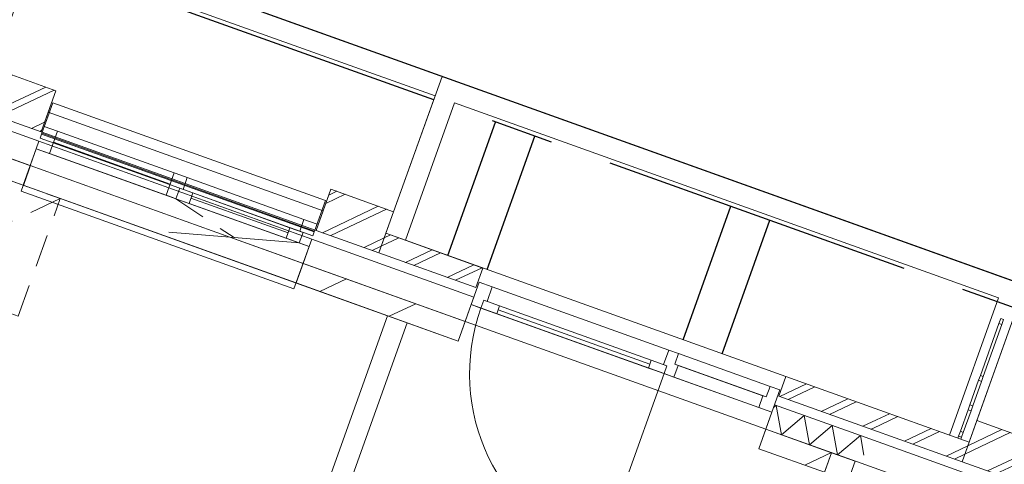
# Model space of a CAD drawing. Header units: metres. Extents: x 136314.7 to 136393.7, y 453293.7 to 453383.2.
# Tile 16 of 95: x 136344.5 to 136349.3, y 453324.2 to 453326.4. Entities that reach past the tile are written whole.
import ezdxf

# ---------------------------------------------------------------- set-up
doc = ezdxf.new("R2010")
doc.units = ezdxf.units.M
doc.set_wipeout_variables(frame=1)
for name, pattern in [('B0701', [234.1199934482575, 155.9999942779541, -78.11999917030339]), ('CENTER__G5', [2.4, 1.5, -0.3, 0.3, -0.3]), ('Wipeout_Contour', [1000, 0, -1000])]:
    doc.linetypes.add(name, pattern=pattern)
for name, color, linetype in [('-DR-nw-vh-band 12x25', 2, 'CENTER__G5'), ('-DR-nw-vh-kantverharding', 4, 'Continuous'), ('-DR-nw-vh-scheiding verhardingen', 1, 'Continuous'), ('kavelgrens', 211, 'Continuous'), ('SIT_Situatie plgr_2_23 Vloeren', 7, 'Continuous'), ('SIT_Situatie plgr_2_New_21 Buitenwanden', 7, 'Continuous'), ('SIT_Situatie plgr_2_New_21 Buitenwanden Afdek-arcering', 7, 'Continuous'), ('SIT_Situatie plgr_2_New_21 Buitenwanden Deuren', 7, 'Continuous'), ('SIT_Situatie plgr_2_New_21 Buitenwanden Doorsnede-arcering', 7, 'Continuous'), ('SIT_Situatie plgr_2_New_21 Buitenwanden Ramen', 7, 'Continuous'), ('SIT_Situatie plgr_2_New_22 C Binnenwanden', 7, 'Continuous'), ('SIT_Situatie plgr_2_New_22 C Binnenwanden Doorsnede-arcering', 7, 'Continuous'), ('SIT_Situatie plgr_2_New_22 NC Binnenwanden', 7, 'Continuous'), ('SIT_Situatie plgr_2_New_22 NC Binnenwanden Afdek-arcering', 7, 'Continuous'), ('SIT_Situatie plgr_2_New_22 NC Binnenwanden Doorsnede-arcering', 7, 'Continuous'), ('SIT_Situatie plgr_2_New_23 Vloeren', 7, 'Continuous'), ('SIT_Situatie plgr_2_New_31 Buitenwandopeningen', 7, 'Continuous'), ('SIT_Situatie plgr_2_New_31 Vensterbank', 7, 'Continuous'), ('SIT_Situatie plgr_2_New_43 Vloerafwerking', 7, 'Continuous'), ('SIT_Situatie plgr_2_New_73 Keuken', 7, 'Continuous'), ('SIT_Situatie plgr_2_New_90 Terrein perceel', 7, 'Continuous'), ('SIT_Situatie plgr_2_New_90 Terrein perceel Afdek-arcering', 7, 'Continuous')]:
    doc.layers.add(name, color=color, linetype=linetype)
pattern_1 = [(205.30822150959, (19050.70796805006, 24785.13211794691), (-64.12313819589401, 135.6031826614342), []), (205.30822150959, (19063.53259568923, 24758.01148141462), (-64.12313819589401, 135.6031826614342), [])]
pattern_2 = [(205.30822150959, (19050.70796805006, 24785.13211794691), (-106.8718969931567, 226.0053044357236), [])]

# ---------------------------------------------------------------- blocks, each defined once
blk = doc.blocks.new('*X103')
at = {"layer": 'SIT_Situatie plgr_2_New_21 Buitenwanden Doorsnede-arcering', "color": 7, "linetype": 'Continuous', "lineweight": 0}
for p, q in [((159878.2756633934, -123331.6433150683), (159865.4162550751, -123342.5520591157)), ((159878.2756633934, -123331.6433150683), (159903.8972914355, -123472.5151203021)), ((160013.0850394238, -123379.8902369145), (159903.8972914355, -123472.5151203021)), ((160013.0850394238, -123379.8902369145), (160038.7066674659, -123520.7620421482)), ((160147.8944154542, -123428.1371587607), (160038.7066674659, -123520.7620421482)), ((160147.8944154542, -123428.1371587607), (160173.5160434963, -123569.0089639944)), ((160282.7037914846, -123476.3840806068), (160173.5160434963, -123569.0089639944)), ((160282.7037914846, -123476.3840806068), (160299.8894526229, -123570.8735917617))]:
    blk.add_line(p, q, dxfattribs=at)
blk = doc.blocks.new('woonblok 1 jutfasehof')
at = {"layer": 'SIT_Situatie plgr_2_New_22 C Binnenwanden Doorsnede-arcering', "linetype": 'Continuous', "lineweight": 0}
h = blk.add_hatch(dxfattribs=at)
h.set_pattern_fill('130_KALKZANDSTEEN_0002', color=252, style=0, pattern_type=2)
h.set_pattern_definition(pattern_2)
h.paths.add_polyline_path([(-22124.45247017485, 28592.1599659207), (-25649.05575500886, 18743.87221197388), (-25536.07348632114, 18703.43699264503), (-22011.4702014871, 28551.72474659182)])
at = {"layer": 'SIT_Situatie plgr_2_New_21 Buitenwanden', "color": 252, "linetype": 'Continuous', "lineweight": 0}
for p, q in [((-24621.93766999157, 29617.68691958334), (-24634.74215611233, 29581.90920116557)), ((-23843.30153495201, 29339.02086637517), (-23856.10602107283, 29303.2431479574)), ((-23856.10602107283, 29303.2431479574), (-23885.0845949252, 29222.27252206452)), ((-22411.8160196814, 28786.34626086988), (-22440.79459353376, 28705.37563497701))]:
    blk.add_line(p, q, dxfattribs=at)
at = {"layer": 'SIT_Situatie plgr_2_New_21 Buitenwanden', "color": 252, "linetype": 'Continuous', "lineweight": 0, "flags": 128}
for points in [[(-25851.91922494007, 30329.78631929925), (-26153.20527477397, 30437.61357084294)], [(-24228.74061628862, 29748.86699617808), (-24530.02666612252, 29856.69424772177)], [(-21125.49431817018, 28638.24631070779), (-21426.78036800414, 28746.07356225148)]]:
    blk.add_lwpolyline(points, dxfattribs=at)
at = {"layer": 'SIT_Situatie plgr_2_New_21 Buitenwanden Deuren', "color": 252, "linetype": 'Continuous', "lineweight": 0}
for p, q in [((-23754.61079602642, 29387.99997241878), (-22907.24378086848, 29084.73582745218)), ((-23843.30153495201, 29339.02086637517), (-23856.10602107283, 29303.2431479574)), ((-23843.30153495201, 29339.02086637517), (-23856.10602107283, 29303.2431479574)), ((-23856.10602107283, 29303.2431479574), (-23885.0845949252, 29222.27252206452)), ((-23809.03007578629, 29286.3951399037), (-23856.10602107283, 29303.2431479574)), ((-23795.55166934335, 29324.05589613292), (-23809.03007578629, 29286.3951399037)), ((-23795.55166934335, 29324.05589613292), (-23809.03007578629, 29286.3951399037)), ((-22929.65141783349, 28971.67434946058), (-23809.03007578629, 29286.3951399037)), ((-23809.03007578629, 29286.3951399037), (-23733.70856332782, 29259.43832701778)), ((-23779.5458479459, 29318.32757339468), (-23795.55166934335, 29324.05589613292)), ((-23720.23015688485, 29297.09908324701), (-23795.55166934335, 29324.05589613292)), ((-23733.70856332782, 29259.43832701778), (-23720.23015688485, 29297.09908324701)), ((-23726.9693601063, 29278.2687051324), (-22998.2337270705, 29017.46154046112)), ((-22932.17883278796, 29015.06342842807), (-22907.24378086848, 29084.73582745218)), ((-22907.24378086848, 29084.73582745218), (-22860.16783558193, 29067.88781939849)), ((-22860.16783558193, 29067.88781939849), (-22878.36368427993, 29017.04579848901)), ((-22991.49452384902, 29036.29191857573), (-23004.97293029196, 28998.6311623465)), ((-23004.97293029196, 28998.6311623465), (-22929.65141783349, 28971.67434946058)), ((-22916.17301139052, 29009.33510568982), (-22991.49452384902, 29036.29191857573)), ((-22916.17301139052, 29009.33510568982), (-22932.17883278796, 29015.06342842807)), ((-22929.65141783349, 28971.67434946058), (-22916.17301139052, 29009.33510568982)), ((-22929.65141783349, 28971.67434946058), (-22916.17301139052, 29009.33510568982)), ((-22862.35786288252, 29011.31747575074), (-22882.57547254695, 28954.82634140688)), ((-22878.36368427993, 29017.04579848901), (-22862.35786288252, 29011.31747575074)), ((-22454.68017670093, 28865.41372600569), (-22862.35786288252, 29011.31747575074)), ((-22929.65141783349, 28971.67434946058), (-23244.37220827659, 28092.29569150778)), ((-22882.57547254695, 28954.82634140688), (-22929.65141783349, 28971.67434946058)), ((-22474.89778636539, 28808.92259166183), (-22882.57547254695, 28954.82634140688)), ((-22438.67435530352, 28859.68540326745), (-22420.47850660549, 28910.52742417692)), ((-22474.89778636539, 28808.92259166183), (-22454.68017670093, 28865.41372600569)), ((-22454.68017670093, 28865.41372600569), (-22438.67435530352, 28859.68540326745)), ((-22411.8160196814, 28786.34626086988), (-22474.89778636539, 28808.92259166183)), ((-22411.8160196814, 28786.34626086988), (-22440.79459353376, 28705.37563497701))]:
    blk.add_line(p, q, dxfattribs=at)
at = {"layer": 'SIT_Situatie plgr_2_New_21 Buitenwanden Deuren', "color": 252, "linetype": 'Continuous', "lineweight": 0, "flags": 128}
for points in [[(-23726.9693601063, 29278.2687051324), (-22998.2337270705, 29017.46154046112), (-22991.49452384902, 29036.29191857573), (-23720.23015688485, 29297.09908324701)], [(-23733.70856332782, 29259.43832701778), (-23004.97293029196, 28998.6311623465), (-22998.2337270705, 29017.46154046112), (-23726.9693601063, 29278.2687051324)], [(-22860.16783558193, 29067.88781939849), (-22420.47850660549, 28910.52742417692), (-22438.67435530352, 28859.68540326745), (-22878.36368427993, 29017.04579848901)], [(-22474.89778636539, 28808.92259166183), (-22882.57547254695, 28954.82634140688), (-22862.35786288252, 29011.31747575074), (-22454.68017670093, 28865.41372600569)]]:
    blk.add_lwpolyline(points, close=True, dxfattribs=at)
at = {"layer": 'SIT_Situatie plgr_2_New_21 Buitenwanden Deuren', "color": 252, "linetype": 'Continuous', "lineweight": 0}
blk.add_arc((-22929.65141783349, 28971.67434946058), 934.0000000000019, 160.3082215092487, 250.3082215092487, dxfattribs=at)
at = {"layer": 'SIT_Situatie plgr_2_New_21 Buitenwanden Ramen', "color": 252, "linetype": 'Continuous', "lineweight": 0}
blk.add_line((-24621.93766999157, 29617.68691958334), (-24634.74215611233, 29581.90920116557), dxfattribs=at)
blk.add_line((-24621.93766999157, 29617.68691958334), (-24634.74215611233, 29581.90920116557), dxfattribs=at)
at = {"layer": 'SIT_Situatie plgr_2_New_22 C Binnenwanden', "color": 252, "linetype": 'Continuous', "lineweight": 0, "flags": 128}
for points in [[(-22124.45247017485, 28592.1599659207), (-25649.05575500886, 18743.87221197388)], [(-22011.4702014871, 28551.72474659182), (-22124.45247017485, 28592.1599659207)], [(-25536.07348632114, 18703.43699264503), (-22011.4702014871, 28551.72474659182)]]:
    blk.add_lwpolyline(points, dxfattribs=at)
at = {"layer": 'SIT_Situatie plgr_2_New_22 NC Binnenwanden', "color": 252, "linetype": 'Continuous', "lineweight": 0, "flags": 128}
for points in [[(-24257.7272442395, 29249.42622545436), (-25613.14955612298, 25462.16647233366)], [(-24257.7272442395, 29249.42622545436), (-24163.57535429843, 29215.73020758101)], [(-25518.99766621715, 25428.47045436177), (-24163.57535429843, 29215.73020758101)], [(-23918.78061103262, 29128.12063149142), (-23885.08459492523, 29222.27252206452)], [(-22440.79459353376, 28705.37563497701), (-22474.49060964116, 28611.22374440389)], [(-22474.49060964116, 28611.22374440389), (-22158.14028003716, 28498.00513841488)], [(-22158.14028003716, 28498.00513841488), (-22124.44426392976, 28592.15702898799)]]:
    blk.add_lwpolyline(points, dxfattribs=at)
at = {"layer": 'SIT_Situatie plgr_2_New_23 Vloeren', "color": 252, "linetype": 'Continuous', "lineweight": 0, "flags": 128}
blk.add_lwpolyline([(-22011.47840773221, 28551.72768352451), (-26474.27607462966, 30148.89841873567), (-29998.87317352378, 20300.62794926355), (-25536.07689540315, 18703.42746711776)], close=True, dxfattribs=at)
at = {"layer": 'SIT_Situatie plgr_2_New_90 Terrein perceel', "color": 252, "linetype": 'Continuous', "lineweight": 0, "flags": 128}
for points in [[(-23996.23671633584, 30398.51840441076), (-24265.80608988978, 29645.30015465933), (-24171.65411803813, 29611.60409368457), (-23935.78077374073, 30270.67046020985), (-21322.12446340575, 29335.26874991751), (-21557.99775750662, 28676.20247199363), (-21463.84598572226, 28642.50648262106), (-21194.27666303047, 29395.72464929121)], [(-21194.27666303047, 29395.72464929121), (-23996.23671633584, 30398.51840441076)]]:
    blk.add_lwpolyline(points, dxfattribs=at)
for points in [[(-24171.65399068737, 29611.60443796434), (-21557.99749577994, 28676.20311091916), (-21322.12443617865, 29335.26905018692), (-23935.78093108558, 30270.67037723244)], [(-19803.60178455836, 28165.15423157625), (-19502.31570039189, 28057.32696774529), (-19303.50826449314, 28612.82584609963), (-21227.97282753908, 29301.57231857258), (-21426.78024185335, 28746.07350052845), (-21125.49430846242, 28638.24629065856), (-21162.5599398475, 28534.67917284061), (-19840.66739435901, 28061.5871740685)]]:
    blk.add_lwpolyline(points, close=True, dxfattribs=at)
at = {"color": 252, "linetype": 'Wipeout_Contour', "lineweight": 0, "ltscale": 795905.6004439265}
blk.add_wipeout([(-24567.09228384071, 29753.127168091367), (-25888.9848426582, 30226.21923966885), (-25922.680858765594, 30132.06734909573), (-24600.788299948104, 29658.97527751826)], dxfattribs=at).dxf.layer = 'SIT_Situatie plgr_2_New_21 Buitenwanden Afdek-arcering'
at = {"color": 252, "linetype": 'Wipeout_Contour', "lineweight": 0, "ltscale": 800730.6778607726}
blk.add_wipeout([(-23799.75437566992, 29478.50463681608), (-24265.80623400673, 29645.299916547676), (-24299.502250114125, 29551.14802597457), (-23833.450391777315, 29384.35274624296)], dxfattribs=at).dxf.layer = 'SIT_Situatie plgr_2_New_21 Buitenwanden Afdek-arcering'
at = {"color": 252, "linetype": 'Wipeout_Contour', "lineweight": 0, "ltscale": 810131.7143409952}
blk.add_wipeout([(-21298.314813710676, 29231.15392094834), (-21312.437597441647, 29236.208322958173), (-21320.861600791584, 29212.670350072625), (-21306.738817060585, 29207.61594806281)], dxfattribs=at).dxf.layer = 'SIT_Situatie plgr_2_New_90 Terrein perceel Afdek-arcering'
at = {"layer": 'SIT_Situatie plgr_2_New_21 Buitenwanden Doorsnede-arcering', "linetype": 'Continuous', "lineweight": 0}
h = blk.add_hatch(dxfattribs=at)
h.set_pattern_fill('145_BAKSTEEN_0002', color=252, style=0, pattern_type=2)
h.set_pattern_definition(pattern_1)
h.paths.add_polyline_path([(-25851.91922494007, 30329.78631929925), (-26153.20527477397, 30437.61357084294), (-26223.96690859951, 30239.89460063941), (-25922.68085876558, 30132.06734909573)])
h = blk.add_hatch(dxfattribs=at)
h.set_pattern_fill('145_BAKSTEEN_0002', color=252, style=0, pattern_type=2)
h.set_pattern_definition(pattern_1)
h.paths.add_polyline_path([(-24228.74061628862, 29748.86699617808), (-24530.02666612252, 29856.69424772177), (-24600.78829994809, 29658.97527751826), (-24299.50225011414, 29551.14802597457)])
h = blk.add_hatch(dxfattribs=at)
h.set_pattern_fill('145_BAKSTEEN_0002', color=252, style=0, pattern_type=2)
h.set_pattern_definition(pattern_1)
h.paths.add_polyline_path([(-23799.75437566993, 29478.50463681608), (-24265.80623400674, 29645.29991654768), (-24299.50225011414, 29551.14802597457), (-23833.45039177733, 29384.35274624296)])
at = {"layer": 'SIT_Situatie plgr_2_New_21 Buitenwanden', "color": 252, "linetype": 'Continuous', "lineweight": 0}
blk.add_line((-25932.53200194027, 30086.73546922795), (-25945.33648806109, 30050.95775081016), dxfattribs=at)
at = {"layer": 'SIT_Situatie plgr_2_New_21 Buitenwanden', "color": 252, "linetype": 'Continuous', "lineweight": 0, "flags": 128}
for points in [[(-25851.91922494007, 30329.78631929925), (-25922.68085876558, 30132.06734909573)], [(-25932.53200949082, 30086.73547193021), (-26460.72411560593, 30275.77012229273)], [(-26223.96690859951, 30239.89460063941), (-25922.68085876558, 30132.06734909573)], [(-25888.98484265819, 30226.21923966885), (-25922.68085876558, 30132.06734909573)], [(-24567.0922838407, 29753.12716809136), (-25888.98484265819, 30226.21923966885)], [(-25922.68085876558, 30132.06734909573), (-24600.78829994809, 29658.97527751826)], [(-24530.02666612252, 29856.69424772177), (-24600.78829994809, 29658.97527751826)], [(-24567.0922838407, 29753.12716809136), (-24600.78829994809, 29658.97527751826)], [(-24228.74061628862, 29748.86699617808), (-24299.50225011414, 29551.14802597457)], [(-24600.78829994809, 29658.97527751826), (-24299.50225011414, 29551.14802597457)], [(-23843.30155767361, 29339.02087450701), (-24621.9376927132, 29617.68692771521)], [(-24265.80623400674, 29645.29991654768), (-24299.50225011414, 29551.14802597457)], [(-23799.75437566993, 29478.50463681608), (-24265.80623400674, 29645.29991654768)], [(-23799.75437566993, 29478.50463681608), (-24265.80623400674, 29645.29991654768)], [(-24299.50225011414, 29551.14802597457), (-23833.45039177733, 29384.35274624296)], [(-24299.50225011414, 29551.14802597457), (-23833.45039177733, 29384.35274624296)], [(-23799.75437566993, 29478.50463681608), (-23833.45039177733, 29384.35274624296)], [(-23799.75437566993, 29478.50463681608), (-23833.45039177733, 29384.35274624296)]]:
    blk.add_lwpolyline(points, dxfattribs=at)
at = {"layer": 'SIT_Situatie plgr_2_New_21 Buitenwanden Deuren', "color": 252, "linetype": 'Continuous', "lineweight": 0}
for p, q in [((-23856.10602107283, 29303.2431479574), (-23817.69256271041, 29410.57630321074)), ((-23817.69256271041, 29410.57630321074), (-23754.61079602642, 29387.99997241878)), ((-23754.61079602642, 29387.99997241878), (-23779.5458479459, 29318.32757339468))]:
    blk.add_line(p, q, dxfattribs=at)
at = {"layer": 'SIT_Situatie plgr_2_New_21 Buitenwanden Ramen', "color": 252, "linetype": 'Continuous', "lineweight": 0}
for p, q in [((-25843.84126301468, 30135.71457527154), (-25906.92302969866, 30158.2909060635)), ((-25882.2547213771, 30028.38142001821), (-25843.84126301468, 30135.71457527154)), ((-25932.53200194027, 30086.73546922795), (-25945.33648806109, 30050.95775081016)), ((-25932.53200194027, 30086.73546922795), (-25945.33648806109, 30050.95775081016)), ((-25945.33648806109, 30050.95775081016), (-25882.2547213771, 30028.38142001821))]:
    blk.add_line(p, q, dxfattribs=at)
at = {"layer": 'SIT_Situatie plgr_2_New_31 Buitenwandopeningen', "color": 252, "linetype": 'Continuous', "lineweight": 0, "flags": 128}
for points in [[(-25918.76270506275, 30125.20901840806), (-25866.48772117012, 30271.27342398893)], [(-25927.14055016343, 30101.80002095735), (-25920.40134694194, 30120.63039907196)], [(-25920.40134694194, 30120.63039907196), (-25918.76270506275, 30125.20901840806)], [(-24608.16837311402, 29656.16046876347), (-24555.89338922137, 29802.22487434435)], [(-24616.5462182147, 29632.75147131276), (-24609.80701499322, 29651.58184942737)], [(-24609.80701499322, 29651.58184942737), (-24608.16837311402, 29656.16046876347)]]:
    blk.add_lwpolyline(points, dxfattribs=at)
at = {"layer": 'SIT_Situatie plgr_2_New_90 Terrein perceel', "color": 252, "linetype": 'Continuous', "lineweight": 0, "flags": 128}
blk.add_lwpolyline([(-24530.02651894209, 29856.69451621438), (-24228.74045203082, 29748.86725855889), (-24029.93289837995, 30304.36646127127), (-25954.39747020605, 30993.11294022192), (-26153.20500333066, 30437.61379486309), (-25851.91905112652, 30329.78657826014), (-25888.98457184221, 30226.21976966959), (-24567.09201913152, 29753.12776497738)], close=True, dxfattribs=at)
at = {"color": 252, "linetype": 'Wipeout_Contour', "lineweight": 0, "ltscale": 810308.1867220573}
blk.add_wipeout([(-21306.7388170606, 29207.615948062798), (-21320.8616007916, 29212.670350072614), (-21410.15603630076, 28963.16783748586), (-21396.03325256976, 28958.11343547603)], dxfattribs=at).dxf.layer = 'SIT_Situatie plgr_2_New_90 Terrein perceel Afdek-arcering'
at = {"layer": 'SIT_Situatie plgr_2_New_90 Terrein perceel', "color": 252, "linetype": 'Continuous', "lineweight": 0}
blk.add_line((-21306.7388170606, 29207.6159480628), (-21320.8616007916, 29212.67035007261), dxfattribs=at)
at = {"layer": 'SIT_Situatie plgr_2_New_90 Terrein perceel', "color": 252, "linetype": 'Continuous', "lineweight": 0, "flags": 128}
for points in [[(-21312.43759744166, 29236.20832295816), (-21320.8616007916, 29212.67035007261)], [(-21298.31481371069, 29231.15392094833), (-21312.43759744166, 29236.20832295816)], [(-21298.31481371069, 29231.15392094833), (-21306.7388170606, 29207.6159480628)]]:
    blk.add_lwpolyline(points, dxfattribs=at)
at = {"color": 252, "linetype": 'Wipeout_Contour', "lineweight": 0, "ltscale": 796243.596249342}
blk.add_wipeout([(-24663.720729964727, 29500.938575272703), (-25974.315061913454, 29969.987124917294), (-26008.01107802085, 29875.835234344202), (-24697.416746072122, 29406.786684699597)], dxfattribs=at).dxf.layer = 'SIT_Situatie plgr_2_New_22 NC Binnenwanden Afdek-arcering'
at = {"color": 252, "linetype": 'Wipeout_Contour', "lineweight": 0, "ltscale": 810484.7239381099}
blk.add_wipeout([(-21396.033252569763, 28958.11343547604), (-21410.156036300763, 28963.16783748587), (-21418.5800396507, 28939.629864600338), (-21404.45725591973, 28934.575462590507)], dxfattribs=at).dxf.layer = 'SIT_Situatie plgr_2_New_90 Terrein perceel Afdek-arcering'
at = {"layer": 'SIT_Situatie plgr_2_New_22 NC Binnenwanden Doorsnede-arcering', "linetype": 'Continuous', "lineweight": 0}
h = blk.add_hatch(dxfattribs=at)
h.set_pattern_fill('130_KALKZANDSTEEN_0002', color=252, style=0, pattern_type=2)
h.set_pattern_definition(pattern_2)
h.paths.add_polyline_path([(-25974.31506191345, 29969.98712491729), (-26361.27933971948, 30108.47775382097), (-26394.97535582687, 30014.32586324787), (-26008.01107802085, 29875.83523434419)])
h = blk.add_hatch(dxfattribs=at)
h.set_pattern_fill('130_KALKZANDSTEEN_0002', color=252, style=0, pattern_type=2)
h.set_pattern_definition(pattern_2)
h.paths.add_polyline_path([(-23885.08459492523, 29222.27252206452), (-24663.72072996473, 29500.9385752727), (-24697.41674607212, 29406.78668469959), (-23918.78061103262, 29128.12063149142)])
at = {"layer": 'SIT_Situatie plgr_2_New_21 Buitenwanden', "color": 252, "linetype": 'Continuous', "lineweight": 0}
for p, q in [((-25945.33648806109, 30050.95775081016), (-25974.31506191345, 29969.98712491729)), ((-24634.74215611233, 29581.90920116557), (-24663.72072996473, 29500.9385752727))]:
    blk.add_line(p, q, dxfattribs=at)
at = {"layer": 'SIT_Situatie plgr_2_New_21 Buitenwanden', "color": 252, "linetype": 'Continuous', "lineweight": 0, "flags": 128}
for points in [[(-26502.50717557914, 30159.02177798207), (-25974.31506946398, 29969.98712761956)], [(-24663.72075268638, 29500.93858340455), (-23885.08461764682, 29222.27253019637)]]:
    blk.add_lwpolyline(points, dxfattribs=at)
at = {"layer": 'SIT_Situatie plgr_2_New_21 Buitenwanden Ramen', "color": 252, "linetype": 'Continuous', "lineweight": 0}
for p, q in [((-25283.16674706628, 29935.05479663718), (-25843.84126301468, 30135.71457527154)), ((-25932.53200194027, 30086.73546922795), (-24621.93766999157, 29617.68691958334)), ((-25945.33648806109, 30050.95775081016), (-25974.31506191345, 29969.98712491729)), ((-25863.04799219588, 30082.04799764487), (-25302.37347624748, 29881.38821901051)), ((-25882.2547213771, 30028.38142001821), (-25321.58020542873, 29827.72164138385)), ((-25974.31506191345, 29969.98712491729), (-24663.72072996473, 29500.9385752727)), ((-25283.16674706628, 29935.05479663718), (-25321.58020542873, 29827.72164138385)), ((-25251.6258637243, 29923.7666312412), (-25283.16674706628, 29935.05479663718)), ((-25220.08498038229, 29912.47846584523), (-25251.6258637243, 29923.7666312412)), ((-25240.30259004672, 29855.98733150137), (-25220.08498038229, 29912.47846584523)), ((-24659.41046443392, 29711.81868721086), (-25220.08498038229, 29912.47846584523)), ((-25274.50426014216, 29810.87363333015), (-25256.30841144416, 29861.71565423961)), ((-25256.30841144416, 29861.71565423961), (-25274.50426014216, 29810.87363333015)), ((-25256.30841144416, 29861.71565423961), (-25240.30259004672, 29855.98733150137)), ((-25193.22664476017, 29839.13932344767), (-25256.30841144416, 29861.71565423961)), ((-25321.58020542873, 29827.72164138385), (-25290.03932208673, 29816.43347598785)), ((-25290.03932208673, 29816.43347598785), (-25274.50426014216, 29810.87363333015)), ((-25274.50426014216, 29810.87363333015), (-25211.42249345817, 29788.29730253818)), ((-25211.42249345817, 29788.29730253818), (-25193.22664476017, 29839.13932344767)), ((-25202.32456910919, 29813.71831299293), (-24735.80194373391, 29646.75455046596)), ((-24726.7040193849, 29672.1755609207), (-25193.22664476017, 29839.13932344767)), ((-25211.42249345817, 29788.29730253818), (-24744.8998680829, 29621.33354001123)), ((-25211.42249345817, 29788.29730253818), (-24744.8998680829, 29621.33354001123)), ((-24659.41046443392, 29711.81868721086), (-24679.62807409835, 29655.32755286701)), ((-24596.32869774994, 29689.24235641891), (-24659.41046443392, 29711.81868721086)), ((-24726.7040193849, 29672.1755609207), (-24744.8998680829, 29621.33354001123)), ((-24663.62225270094, 29649.59923012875), (-24726.7040193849, 29672.1755609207)), ((-24681.81810139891, 29598.75720921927), (-25309.20873935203, 29650.24747579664)), ((-24744.8998680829, 29621.33354001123), (-24681.81810139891, 29598.75720921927)), ((-24663.62225270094, 29649.59923012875), (-24681.81810139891, 29598.75720921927)), ((-24681.81810139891, 29598.75720921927), (-24663.62225270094, 29649.59923012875)), ((-24679.62807409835, 29655.32755286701), (-24663.62225270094, 29649.59923012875)), ((-24681.81810139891, 29598.75720921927), (-24634.74215611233, 29581.90920116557)), ((-24634.74215611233, 29581.90920116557), (-24663.72072996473, 29500.9385752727))]:
    blk.add_line(p, q, dxfattribs=at)
at = {"layer": 'SIT_Situatie plgr_2_New_21 Buitenwanden Ramen', "color": 252, "linetype": 'B0701', "lineweight": 0}
blk.add_line((-25274.50426014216, 29810.87363333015), (-24995.51342037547, 29624.50234250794), dxfattribs=at)
at = {"layer": 'SIT_Situatie plgr_2_New_22 NC Binnenwanden', "color": 252, "linetype": 'Continuous', "lineweight": 0, "flags": 128}
for points in [[(-25974.31506191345, 29969.98712491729), (-26361.27933971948, 30108.47775382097)], [(-26394.97535582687, 30014.32586324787), (-26008.01107802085, 29875.83523434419)], [(-25974.31506191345, 29969.98712491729), (-26008.01107802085, 29875.83523434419)], [(-26008.01107802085, 29875.83523434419), (-25974.31506191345, 29969.98712491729)], [(-24663.72072996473, 29500.9385752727), (-25974.31506191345, 29969.98712491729)], [(-26008.01107802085, 29875.83523434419), (-24697.41674607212, 29406.78668469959)], [(-24663.72072996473, 29500.9385752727), (-24697.41674607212, 29406.78668469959)], [(-24663.72072996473, 29500.9385752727), (-24697.41674607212, 29406.78668469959)], [(-23885.08459492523, 29222.27252206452), (-24663.72072996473, 29500.9385752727)], [(-24697.41674607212, 29406.78668469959), (-23918.78061103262, 29128.12063149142)]]:
    blk.add_lwpolyline(points, dxfattribs=at)
at = {"layer": 'SIT_Situatie plgr_2_New_31 Buitenwandopeningen', "color": 252, "linetype": 'Continuous', "lineweight": 0, "flags": 128}
for points in [[(-24555.89338922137, 29802.22487434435), (-25866.48772117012, 30271.27342398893)], [(-24616.5462182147, 29632.75147131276), (-25927.14055016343, 30101.80002095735)], [(-24609.80701499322, 29651.58184942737), (-25920.40134694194, 30120.63039907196)], [(-24608.16837311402, 29656.16046876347), (-25918.76270506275, 30125.20901840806)]]:
    blk.add_lwpolyline(points, dxfattribs=at)
at = {"layer": 'SIT_Situatie plgr_2_New_31 Vensterbank', "color": 252, "linetype": 'Continuous', "lineweight": 0, "flags": 128}
for points in [[(-26018.11988285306, 29847.58966717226), (-25945.336488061, 30050.9577508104)], [(-24634.74215611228, 29581.90920116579), (-25945.336488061, 30050.9577508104)], [(-24707.52555090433, 29378.54111752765), (-26018.11988285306, 29847.58966717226)], [(-24707.52555090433, 29378.54111752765), (-24634.74215611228, 29581.90920116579)]]:
    blk.add_lwpolyline(points, dxfattribs=at)
at = {"layer": 'SIT_Situatie plgr_2_New_73 Keuken', "color": 252, "linetype": 'B0701', "lineweight": 0}
blk.add_line((-25830.06400661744, 29812.14976453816), (-26597.15144670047, 29449.41451774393), dxfattribs=at)
at = {"layer": 'SIT_Situatie plgr_2_New_73 Keuken', "color": 252, "linetype": 'B0701', "lineweight": 0, "flags": 128}
blk.add_lwpolyline([(-26032.24010326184, 29247.23842109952), (-25830.06400661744, 29812.14976453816), (-26394.97535005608, 30014.32586118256), (-26597.15144670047, 29449.41451774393)], close=True, dxfattribs=at)
at = {"color": 252, "linetype": 'Wipeout_Contour', "lineweight": 0, "ltscale": 810576.2982856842}
blk.add_wipeout([(-21404.45725591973, 28934.5754625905), (-21418.5800396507, 28939.62986460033), (-21460.7000564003, 28821.94000017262), (-21446.5772726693, 28816.88559816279)], dxfattribs=at).dxf.layer = 'SIT_Situatie plgr_2_New_90 Terrein perceel Afdek-arcering'
at = {"layer": 'SIT_Situatie plgr_2_New_90 Terrein perceel', "color": 252, "linetype": 'Continuous', "lineweight": 0}
for p, q in [((-21396.03325256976, 28958.11343547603), (-21410.15603630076, 28963.16783748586)), ((-21404.45725591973, 28934.5754625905), (-21418.5800396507, 28939.62986460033))]:
    blk.add_line(p, q, dxfattribs=at)
at = {"layer": 'SIT_Situatie plgr_2_New_90 Terrein perceel', "color": 252, "linetype": 'Continuous', "lineweight": 0, "flags": 128}
for points in [[(-21320.8616007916, 29212.67035007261), (-21410.15603630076, 28963.16783748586)], [(-21306.7388170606, 29207.6159480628), (-21396.03325256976, 28958.11343547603)], [(-21410.15603630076, 28963.16783748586), (-21418.5800396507, 28939.62986460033)], [(-21396.03325256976, 28958.11343547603), (-21404.45725591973, 28934.5754625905)]]:
    blk.add_lwpolyline(points, dxfattribs=at)
at = {"color": 252, "linetype": 'Wipeout_Contour', "lineweight": 0, "ltscale": 810667.9061058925}
blk.add_wipeout([(-21446.577272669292, 28816.88559816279), (-21460.700056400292, 28821.94000017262), (-21469.12405975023, 28798.402027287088), (-21455.00127601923, 28793.34762527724)], dxfattribs=at).dxf.layer = 'SIT_Situatie plgr_2_New_90 Terrein perceel Afdek-arcering'
at = {"color": 252, "linetype": 'Wipeout_Contour', "lineweight": 0, "ltscale": 810750.4951431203}
blk.add_wipeout([(-21455.001276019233, 28793.347625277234), (-21469.124059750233, 28798.40202728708), (-21506.18967448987, 28694.83494659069), (-21492.0668907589, 28689.780544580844)], dxfattribs=at).dxf.layer = 'SIT_Situatie plgr_2_New_90 Terrein perceel Afdek-arcering'
at = {"layer": 'SIT_Situatie plgr_2_New_90 Terrein perceel', "color": 252, "linetype": 'Continuous', "lineweight": 0}
for p, q in [((-21446.5772726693, 28816.88559816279), (-21460.7000564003, 28821.94000017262)), ((-21455.00127601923, 28793.34762527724), (-21469.12405975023, 28798.40202728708))]:
    blk.add_line(p, q, dxfattribs=at)
at = {"layer": 'SIT_Situatie plgr_2_New_90 Terrein perceel', "color": 252, "linetype": 'Continuous', "lineweight": 0, "flags": 128}
for points in [[(-21418.5800396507, 28939.62986460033), (-21460.7000564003, 28821.94000017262)], [(-21404.45725591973, 28934.5754625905), (-21446.5772726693, 28816.88559816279)], [(-21460.7000564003, 28821.94000017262), (-21469.12405975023, 28798.40202728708)], [(-21446.5772726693, 28816.88559816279), (-21455.00127601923, 28793.34762527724)]]:
    blk.add_lwpolyline(points, dxfattribs=at)
at = {"color": 252, "linetype": 'Wipeout_Contour', "lineweight": 0, "ltscale": 810833.1142830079}
blk.add_wipeout([(-21492.066890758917, 28689.780544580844), (-21506.189674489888, 28694.83494659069), (-21514.613677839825, 28671.296973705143), (-21500.490894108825, 28666.24257169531)], dxfattribs=at).dxf.layer = 'SIT_Situatie plgr_2_New_90 Terrein perceel Afdek-arcering'
at = {"color": 252, "linetype": 'Wipeout_Contour', "lineweight": 0, "ltscale": 810854.5528251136}
blk.add_wipeout([(-21500.490894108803, 28666.242571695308), (-21514.613677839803, 28671.29697370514), (-21517.98327917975, 28661.881784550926), (-21503.86049544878, 28656.827382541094)], dxfattribs=at).dxf.layer = 'SIT_Situatie plgr_2_New_90 Terrein perceel Afdek-arcering'
at = {"layer": 'SIT_Situatie plgr_2_New_90 Terrein perceel', "color": 252, "linetype": 'Continuous', "lineweight": 0}
for p, q in [((-21500.49089410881, 28666.24257169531), (-21514.61367783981, 28671.29697370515)), ((-21492.0668907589, 28689.78054458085), (-21506.18967448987, 28694.83494659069))]:
    blk.add_line(p, q, dxfattribs=at)
at = {"layer": 'SIT_Situatie plgr_2_New_90 Terrein perceel', "color": 252, "linetype": 'Continuous', "lineweight": 0, "flags": 128}
for points in [[(-21469.12405975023, 28798.40202728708), (-21506.18967448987, 28694.83494659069)], [(-21455.00127601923, 28793.34762527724), (-21492.0668907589, 28689.78054458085)], [(-21514.61367783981, 28671.29697370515), (-21517.98327917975, 28661.88178455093)], [(-21506.18967448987, 28694.83494659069), (-21514.61367783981, 28671.29697370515)], [(-21500.49089410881, 28666.24257169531), (-21503.86049544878, 28656.8273825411)], [(-21492.0668907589, 28689.78054458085), (-21500.49089410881, 28666.24257169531)], [(-21517.98327917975, 28661.88178455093), (-21503.86049544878, 28656.8273825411)]]:
    blk.add_lwpolyline(points, dxfattribs=at)
at = {"color": 252, "linetype": 'Wipeout_Contour', "lineweight": 0, "ltscale": 810246.2577744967}
blk.add_wipeout([(-21463.845985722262, 28642.506482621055), (-21892.237095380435, 28795.823358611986), (-21925.93311148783, 28701.67146803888), (-21497.542001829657, 28548.35459204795)], dxfattribs=at).dxf.layer = 'SIT_Situatie plgr_2_New_21 Buitenwanden Afdek-arcering'
at = {"layer": 'SIT_Situatie plgr_2_New_21 Buitenwanden Doorsnede-arcering', "linetype": 'Continuous', "lineweight": 0}
h = blk.add_hatch(dxfattribs=at)
h.set_pattern_fill('145_BAKSTEEN_0002', color=252, style=0, pattern_type=2)
h.set_pattern_definition(pattern_1)
h.paths.add_polyline_path([(-21463.84598572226, 28642.50648262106), (-21892.23709538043, 28795.82335861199), (-21925.93311148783, 28701.67146803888), (-21497.54200182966, 28548.35459204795)])
h = blk.add_hatch(dxfattribs=at)
h.set_pattern_fill('145_BAKSTEEN_0002', color=252, style=0, pattern_type=2)
h.set_pattern_definition(pattern_1)
h.paths.add_polyline_path([(-21125.49431817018, 28638.24631070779), (-21426.78036800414, 28746.07356225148), (-21497.54200182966, 28548.35459204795), (-21196.25595199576, 28440.52734050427)])
at = {"layer": 'SIT_Situatie plgr_2_New_21 Buitenwanden', "color": 252, "linetype": 'Continuous', "lineweight": 0, "flags": 128}
for points in [[(-21463.84598572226, 28642.50648262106), (-21892.23709538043, 28795.82335861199)], [(-21463.84598572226, 28642.50648262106), (-21892.23709538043, 28795.82335861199)], [(-21426.78036800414, 28746.07356225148), (-21497.54200182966, 28548.35459204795)], [(-21925.93311148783, 28701.67146803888), (-21497.54200182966, 28548.35459204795)], [(-21925.93311148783, 28701.67146803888), (-21497.54200182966, 28548.35459204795)], [(-21206.107102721, 28395.19546333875), (-21941.43336809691, 28658.36134913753)], [(-21463.84598572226, 28642.50648262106), (-21497.54200182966, 28548.35459204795)], [(-21983.2164280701, 28541.61300482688), (-21247.89016269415, 28278.4471190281)], [(-21497.54200182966, 28548.35459204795), (-21196.25595199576, 28440.52734050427)]]:
    blk.add_lwpolyline(points, dxfattribs=at)
at = {"color": 252, "linetype": 'Wipeout_Contour', "lineweight": 0, "ltscale": 808466.6634779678}
blk.add_wipeout([(-21892.23709538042, 28795.823358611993), (-22344.16614740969, 28957.56422779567), (-22377.862163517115, 28863.412337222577), (-21925.933111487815, 28701.6714680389)], dxfattribs=at).dxf.layer = 'SIT_Situatie plgr_2_New_21 Buitenwanden Afdek-arcering'
at = {"layer": 'SIT_Situatie plgr_2_New_21 Buitenwanden Doorsnede-arcering', "linetype": 'Continuous', "lineweight": 0}
h = blk.add_hatch(dxfattribs=at)
h.set_pattern_fill('145_BAKSTEEN_0002', color=252, style=0, pattern_type=2)
h.set_pattern_definition(pattern_1)
h.paths.add_polyline_path([(-21892.23709538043, 28795.82335861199), (-22344.16614740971, 28957.56422779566), (-22377.86216351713, 28863.41233722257), (-21925.93311148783, 28701.6714680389)])
at = {"layer": 'SIT_Situatie plgr_2_New_22 NC Binnenwanden Doorsnede-arcering', "linetype": 'Continuous', "lineweight": 0}
h = blk.add_hatch(dxfattribs=at)
h.set_pattern_fill('130_KALKZANDSTEEN_0002', color=252, style=0, pattern_type=2)
h.set_pattern_definition(pattern_2)
h.paths.add_polyline_path([(-22124.44426392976, 28592.15702898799), (-22440.79459353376, 28705.37563497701), (-22474.49060964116, 28611.22374440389), (-22158.14028003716, 28498.00513841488)])
at = {"layer": 'kavelgrens'}
blk.add_lwpolyline([(6830.18252365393, 19084.58808114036), (432.5622893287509, 21374.23211262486), (334.8430171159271, 21101.19192856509), (-1647.054109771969, 21810.49300745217), (-8350.642738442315, 24209.64005813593), (-8252.924291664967, 24482.68054077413), (-8667.192703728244, 24630.9430452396), (-8510.505141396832, 25068.75256961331), (-12733.24483142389, 26580.02331097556), (-12800.63489912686, 26391.7243478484), (-28308.39272232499, 31941.79773362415), (-28540.89709263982, 31292.14449385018), (-30465.36186302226, 31980.89110856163)], dxfattribs=at)
at = {"layer": 'SIT_Situatie plgr_2_New_21 Buitenwanden', "color": 252, "linetype": 'Continuous', "lineweight": 0}
blk.add_line((-22399.01153356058, 28822.12397928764), (-22411.8160196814, 28786.34626086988), dxfattribs=at)
at = {"layer": 'SIT_Situatie plgr_2_New_21 Buitenwanden', "color": 252, "linetype": 'Continuous', "lineweight": 0, "flags": 128}
for points in [[(-22344.16614740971, 28957.56422779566), (-22377.86216351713, 28863.41233722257)], [(-22344.16614740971, 28957.56422779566), (-22377.86216351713, 28863.41233722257)], [(-21892.23709538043, 28795.82335861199), (-22344.16614740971, 28957.56422779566)], [(-21892.23709538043, 28795.82335861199), (-22344.16614740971, 28957.56422779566)], [(-22377.86216351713, 28863.41233722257), (-21925.93311148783, 28701.6714680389)], [(-22377.86216351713, 28863.41233722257), (-21925.93311148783, 28701.6714680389)], [(-21941.43336809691, 28658.36134913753), (-22399.0115562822, 28822.1239874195)], [(-22440.79461625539, 28705.37564310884), (-21983.2164280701, 28541.61300482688)]]:
    blk.add_lwpolyline(points, dxfattribs=at)
at = {"layer": 'SIT_Situatie plgr_2_New_21 Buitenwanden Deuren', "color": 252, "linetype": 'Continuous', "lineweight": 0}
for p, q in [((-22420.47850660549, 28910.52742417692), (-22373.40256131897, 28893.67941612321)), ((-22373.40256131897, 28893.67941612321), (-22411.8160196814, 28786.34626086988)), ((-22399.01153356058, 28822.12397928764), (-22411.8160196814, 28786.34626086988)), ((-22399.01153356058, 28822.12397928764), (-22411.8160196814, 28786.34626086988))]:
    blk.add_line(p, q, dxfattribs=at)
at = {"layer": 'SIT_Situatie plgr_2_New_22 NC Binnenwanden', "color": 252, "linetype": 'Continuous', "lineweight": 0, "flags": 128}
blk.add_lwpolyline([(-22124.44426392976, 28592.15702898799), (-22440.79459353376, 28705.37563497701)], dxfattribs=at)
at = {"layer": 'SIT_Situatie plgr_2_New_43 Vloerafwerking', "color": 252, "linetype": 'Continuous', "lineweight": 0, "flags": 128}
blk.add_lwpolyline([(-25615.35152085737, 18838.02118039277), (-26418.46711854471, 19125.44818744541), (-26480.46779521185, 18952.20868914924), (-29111.07159186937, 19893.67536990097), (-29049.0709152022, 20066.91486819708), (-29852.18651288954, 20354.34187524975), (-26394.97520478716, 30014.32600307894), (-23918.78058603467, 29128.12064819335), (-23856.10600521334, 29303.2431391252), (-22411.81605404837, 28786.34627001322), (-22474.49063486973, 28611.22377908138), (-22158.14021275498, 28498.00530822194)], close=True, dxfattribs=at)
at = {"layer": 'SIT_Situatie plgr_2_23 Vloeren', "color": 252, "linetype": 'Continuous', "lineweight": 0}
blk.add_blockref('*X103', (-182269.3487333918, 152150.9261979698), dxfattribs=at)

msp = doc.modelspace()

# ---------------------------------------------------------------- linework, layer by layer
at = {"layer": '-DR-nw-vh-band 12x25', "flags": 128}
msp.add_lwpolyline([(136357.8319940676, 453321.9431968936), (136339.3079513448, 453328.5728364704), (136334.6631687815, 453328.0207948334)], dxfattribs=at)
at = {"layer": '-DR-nw-vh-kantverharding', "flags": 128}
for points in [[(136357.9848362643, 453322.0141362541), (136339.3218161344, 453328.6953289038), (136334.5806962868, 453328.1318373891)], [(136346.6011402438, 453325.2401412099), (136346.830353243, 453325.8805975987)], [(136346.7894440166, 453325.1727491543), (136347.0186570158, 453325.8132055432)], [(136347.7309628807, 453324.8357888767), (136347.9601747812, 453325.476242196)], [(136347.9192666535, 453324.7683968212), (136348.148478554, 453325.4088501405)]]:
    msp.add_lwpolyline(points, dxfattribs=at)
at = {"layer": '-DR-nw-vh-scheiding verhardingen', "flags": 128}
msp.add_lwpolyline([(136357.768889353, 453322.0933181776), (136342.2610328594, 453327.643115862)], dxfattribs=at)

# ---------------------------------------------------------------- next in the draw order: block references
at = {"layer": 'kavelgrens', "xscale": 0.001, "yscale": 0.001}
msp.add_blockref('woonblok 1 jutfasehof', (136370.5694262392, 453295.7013199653), dxfattribs=at)

doc.saveas('drawing.dxf')
